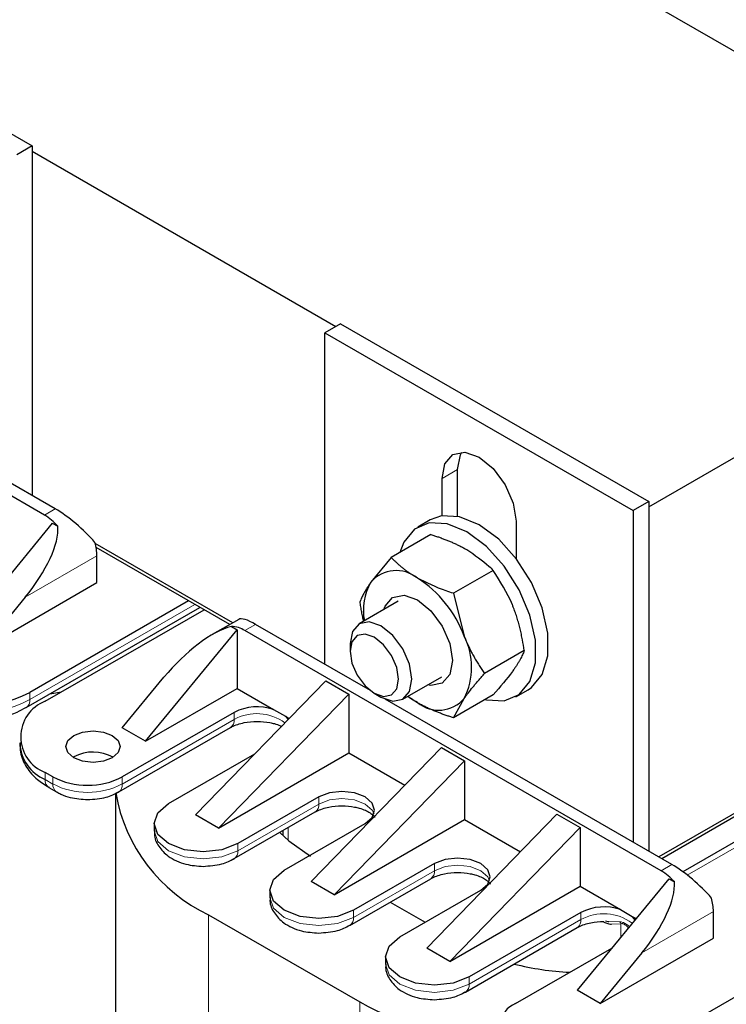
# Model space of a CAD drawing. Header units: millimetres. Extents: x 5 to 418, y 2 to 292.
# Tile 34 of 43: x 356 to 369, y 103 to 121. Entities that reach past the tile are written whole.
import ezdxf

# ---------------------------------------------------------------- set-up
doc = ezdxf.new("R2010")
doc.units = ezdxf.units.MM

msp = doc.modelspace()

# ---------------------------------------------------------------- linework, layer by layer
at = {"color": 7, "linetype": 'Continuous', "lineweight": 25}
for p, q in [((360.1657, 125.8309), (375.4621, 117.0005)), ((352.2178, 121.2427), (356.1157, 118.9925)), ((356.1157, 118.9925), (355.8328, 118.8293)), ((356.1157, 118.9925), (356.1157, 112.5746)), ((356.1157, 118.8946), (361.6876, 115.6779)), ((367.4294, 112.3633), (375.4621, 117.0005)), ((356.3419, 112.2154), (348.7052, 116.624)), ((361.7725, 115.7269), (361.4897, 115.5636)), ((361.7725, 115.7269), (367.4294, 112.4613)), ((361.4897, 115.5636), (367.1465, 112.298)), ((361.4897, 109.4723), (361.4897, 115.5636)), ((356.5399, 112.3297), (352.0316, 114.9323)), ((363.9221, 112.1921), (363.9221, 113.0489)), ((363.6393, 112.2018), (363.6393, 112.8856)), ((367.4294, 112.4613), (367.1465, 112.298)), ((367.1465, 112.298), (367.1465, 106.2067)), ((367.4294, 112.4613), (367.4294, 106.0434)), ((367.4294, 112.3633), (367.4294, 106.0434)), ((363.4182, 112.1255), (363.1919, 111.9949)), ((364.9969, 112.1018), (364.9969, 111.4181)), ((356.4834, 112.0685), (354.8004, 110.0191)), ((356.4834, 112.0685), (356.5885, 112.0077)), ((363.4319, 111.8581), (362.7036, 111.4377)), ((359.7986, 110.2361), (357.2729, 111.6942)), ((359.742, 110.2034), (357.2891, 111.6195)), ((357.3036, 110.9743), (357.3036, 111.4642)), ((362.7036, 111.4377), (362.3294, 110.98)), ((364.5749, 111.1982), (363.8467, 110.7778)), ((355.2247, 109.7742), (357.3036, 110.9743)), ((355.9897, 110.7057), (355.2247, 109.7742)), ((363.8467, 110.7778), (364.044, 109.9902)), ((356.0069, 108.6806), (359.1934, 110.5201)), ((358.9865, 110.6396), (356.0732, 108.9578)), ((356.3561, 108.7945), (359.2694, 110.4763)), ((362.8321, 110.6325), (362.1163, 110.2193)), ((359.9061, 110.2982), (359.4222, 110.0188)), ((375.4621, 110.4682), (367.6133, 105.9372)), ((375.4621, 110.4028), (367.6699, 105.9045)), ((359.7723, 110.1698), (359.8775, 110.1091)), ((362.3249, 108.9901), (360.2169, 110.2071)), ((380.8785, 110.215), (367.3869, 102.4265)), ((375.9809, 110.239), (368.0567, 105.6645)), ((358.1945, 108.0597), (359.8775, 110.1091)), ((359.8775, 110.1091), (359.8775, 109.0312)), ((367.6556, 105.6842), (360.0189, 110.0928)), ((361.9506, 109.853), (361.9506, 109.7128)), ((365.1465, 109.7251), (364.4182, 109.3047)), ((357.7703, 108.3046), (358.5352, 109.2362)), ((362.9162, 108.8336), (363.632, 109.2469)), ((358.1945, 108.0597), (359.8775, 109.0312)), ((361.5038, 109.1702), (359.1138, 106.7126)), ((359.8775, 109.0312), (360.5467, 108.6449)), ((361.5038, 109.1702), (361.9281, 108.9253)), ((356.4434, 108.9326), (356.6563, 108.9678)), ((361.9281, 108.9253), (359.5381, 106.4677)), ((361.9281, 108.9253), (361.9281, 107.8474)), ((362.3947, 108.9434), (362.5162, 108.8733)), ((364.5749, 108.9119), (363.8467, 108.4915)), ((363.8467, 108.4915), (364.044, 108.847)), ((364.9917, 108.8771), (365.218, 109.0078)), ((367.8536, 105.7984), (362.5953, 108.834)), ((359.8209, 108.5904), (357.7703, 107.4066)), ((360.5467, 108.6449), (360.7639, 108.5195)), ((360.7639, 108.5195), (360.8325, 108.4799)), ((357.704, 107.1294), (359.7546, 108.3132)), ((358.1945, 108.0597), (357.7703, 108.3046)), ((363.6251, 107.9456), (361.2351, 105.488)), ((363.6251, 107.9456), (364.0494, 107.7007)), ((356.8793, 107.7739), (356.8658, 107.7658)), ((358.6188, 106.9167), (360.2, 107.8295)), ((359.5381, 106.4677), (361.9281, 107.8474)), ((361.9281, 107.8474), (362.9538, 107.2553)), ((361.6594, 105.2431), (364.0494, 107.7007)), ((364.0494, 107.7007), (364.0494, 106.6228)), ((356.4975, 107.4066), (356.3561, 107.4882)), ((356.4224, 107.2111), (356.5638, 107.1294)), ((357.6437, 107.1026), (357.6437, 89.7529)), ((357.6899, 107.1226), (357.7022, 107.1284)), ((361.3765, 107.0392), (359.8916, 106.182)), ((359.5381, 106.4677), (359.1138, 106.7126)), ((359.8253, 105.9048), (361.3102, 106.762)), ((363.3564, 104.2634), (365.7464, 106.721)), ((365.7464, 106.721), (366.1707, 106.4761)), ((358.3552, 106.5494), (358.3552, 106.4187)), ((360.7401, 105.6921), (362.2251, 106.5494)), ((361.6594, 105.2431), (364.0494, 106.6228)), ((364.0494, 106.6228), (365.0751, 106.0307)), ((360.7171, 106.4196), (360.7171, 106.3312)), ((363.7807, 104.0185), (366.1707, 106.4761)), ((366.1707, 106.4761), (366.1707, 105.3982)), ((359.8112, 105.898), (359.8235, 105.9038)), ((363.4978, 105.8146), (362.0129, 104.9574)), ((361.6594, 105.2431), (361.2351, 105.488)), ((361.9466, 104.6802), (363.4316, 105.5374)), ((367.7971, 105.5372), (366.1141, 103.4878)), ((367.7971, 105.5372), (367.9022, 105.4765)), ((360.4765, 105.3247), (360.4765, 105.1941)), ((362.8615, 104.4675), (364.3464, 105.3247)), ((363.7807, 104.0185), (366.1707, 105.3982)), ((366.1707, 105.3982), (366.9106, 104.9711)), ((362.6864, 105.1073), (363.328, 104.7369)), ((359.3542, 104.8756), (362.1261, 103.2754)), ((366.1849, 104.9165), (364.1342, 103.7328)), ((366.9106, 104.9711), (367.1279, 104.8457)), ((368.6173, 104.443), (368.6173, 104.9329)), ((367.1279, 104.8457), (367.1966, 104.806)), ((364.068, 103.4556), (366.1186, 104.6394)), ((366.5384, 103.2429), (368.6173, 104.443)), ((363.7807, 104.0185), (363.3564, 104.2634)), ((364.9828, 103.2429), (366.7515, 104.264)), ((367.3034, 104.1744), (366.5384, 103.2429)), ((362.5978, 104.1001), (362.5978, 103.9695)), ((364.0538, 103.4488), (364.0661, 103.4546)), ((366.5384, 103.2429), (366.1141, 103.4878))]:
    msp.add_line(p, q, dxfattribs=at)
at = {"color": 7, "linetype": 'Continuous', "lineweight": 18}
for p, q in [((363.9221, 113.0489), (363.6393, 112.8856)), ((356.5399, 112.3297), (356.3419, 112.2154)), ((357.3036, 111.4642), (355.9897, 110.7057)), ((359.0997, 110.5743), (356.0732, 108.8271)), ((360.2169, 110.2071), (360.0189, 110.0928)), ((368.1376, 105.603), (376.1409, 110.2232)), ((356.0732, 108.8271), (356.0732, 108.9578)), ((359.8209, 108.5904), (359.8209, 108.4597)), ((359.8209, 108.4597), (357.7703, 107.2759)), ((356.3561, 107.3576), (356.3561, 107.4882)), ((356.4975, 107.2759), (356.4975, 107.4066)), ((357.7703, 107.2759), (357.7703, 107.4066)), ((356.4975, 107.2759), (356.3561, 107.3576)), ((361.3765, 107.0392), (361.3765, 106.9086)), ((361.3765, 106.9086), (359.8916, 106.0513)), ((360.8108, 106.2438), (360.8108, 106.4737)), ((359.8916, 106.0513), (359.8916, 106.182)), ((363.4978, 105.8146), (363.4978, 105.6839)), ((367.8536, 105.7984), (367.6556, 105.6842)), ((363.4978, 105.6839), (362.0129, 104.8267)), ((359.3542, 104.8756), (359.3542, 87.3689)), ((362.0129, 104.8267), (362.0129, 104.9574)), ((366.1849, 104.9165), (366.1849, 104.7859)), ((368.6173, 104.9329), (367.3034, 104.1744)), ((366.1849, 104.7859), (364.1342, 103.6021)), ((366.695, 104.7496), (366.8951, 104.7455)), ((366.749, 104.704), (366.9202, 104.7106)), ((366.9202, 104.7106), (366.9202, 104.4695)), ((364.1342, 103.6021), (364.1342, 103.7328)), ((362.1261, 103.2754), (362.1261, 85.7688))]:
    msp.add_line(p, q, dxfattribs=at)
at = {"color": 7, "linetype": 'Continuous', "lineweight": 25, "flags": 128}
for points in [[(363.6393, 112.8856), (363.6909, 113.1557), (363.8381, 113.3251), (364.0583, 113.3679), (364.3181, 113.2776), (364.5779, 113.0679), (364.7981, 112.7709), (364.9452, 112.4316), (364.9969, 112.1018)], [(363.9221, 113.0489), (363.9738, 113.319), (364.0009, 113.3698)], [(365.218, 109.0078), (365.28, 109.0489), (365.4759, 109.2877), (365.5779, 109.6302), (365.5779, 110.0485), (365.4759, 110.5089), (365.28, 110.9739), (365.0062, 111.4059), (364.6767, 111.7699), (364.3181, 112.0364), (363.9595, 112.1839), (363.63, 112.2004), (363.4182, 112.1255)], [(364.4248, 108.8252), (364.4504, 108.8188), (364.7799, 108.8023), (365.0537, 108.9182), (365.2496, 109.1571), (365.3517, 109.4996), (365.3517, 109.9179), (365.2496, 110.3782), (365.0537, 110.8432), (364.7799, 111.2752), (364.4504, 111.6393), (364.0918, 111.9058), (363.7332, 112.0533), (363.4037, 112.0697), (363.1299, 111.9538), (362.934, 111.715), (362.8634, 111.5299)], [(362.5689, 110.4806), (362.5916, 110.5418), (362.7312, 110.7025), (362.9402, 110.7431), (363.1867, 110.6574), (363.4332, 110.4585), (363.6422, 110.1766), (363.7818, 109.8546), (363.8309, 109.5417), (363.7818, 109.2853), (363.6422, 109.1246), (363.4332, 109.084), (363.3688, 109.0949)], [(363.0819, 109.1999), (363.0389, 109.4748), (362.9162, 109.7575), (362.7327, 110.005), (362.5162, 110.1797), (362.2998, 110.255), (362.1162, 110.2193), (361.9936, 110.0782), (361.9506, 109.853), (361.9506, 109.853)], [(362.839, 109.1999), (362.8052, 109.4157), (362.7089, 109.6377), (362.5648, 109.8321), (362.3948, 109.9693), (362.2248, 110.0284), (362.0807, 110.0004), (361.9844, 109.8896), (361.9506, 109.7128), (361.9844, 109.497), (362.0807, 109.275), (362.2248, 109.0806), (362.3948, 108.9434), (362.5648, 108.8843), (362.7089, 108.9123), (362.8052, 109.0231), (362.839, 109.1999)], [(362.5162, 108.8733), (362.5162, 108.8732), (362.7327, 108.798), (362.9162, 108.8337), (363.0389, 108.9748), (363.0819, 109.1999)], [(363.0122, 108.889), (363.0575, 108.8548), (363.1867, 108.7704)], [(360.7639, 108.5195), (360.8062, 108.4683), (360.8121, 108.4589)], [(356.8793, 108.1658), (357.0415, 108.2284), (357.2329, 108.2504), (357.4242, 108.2284), (357.5864, 108.1658), (357.6948, 108.0722), (357.7329, 107.9617), (357.6948, 107.8513), (357.5864, 107.7576), (357.4242, 107.6951), (357.2329, 107.6731), (357.0415, 107.6951), (356.8793, 107.7576), (356.7709, 107.8513), (356.7329, 107.9617), (356.7709, 108.0722), (356.8793, 108.1658)], [(362.2251, 106.5494), (362.3551, 106.6617), (362.4008, 106.7943), (362.3551, 106.9268), (362.2251, 107.0392), (362.0304, 107.1143), (361.8008, 107.1407), (361.5712, 107.1143), (361.3765, 107.0392)], [(359.8916, 106.182), (359.5996, 106.0693), (359.2552, 106.0298), (358.9108, 106.0693), (358.6188, 106.182), (358.4237, 106.3505), (358.3552, 106.5494), (358.4237, 106.7482), (358.6188, 106.9167)], [(361.3102, 106.762), (361.3103, 106.7621), (361.3146, 106.7647)], [(360.6622, 106.388), (360.823, 106.2332), (361.221, 105.9532)], [(364.3464, 105.3247), (364.4764, 105.4371), (364.5221, 105.5697), (364.4764, 105.7022), (364.3464, 105.8146), (364.1517, 105.8897), (363.9221, 105.916), (363.6925, 105.8897), (363.4978, 105.8146)], [(362.0129, 104.9574), (361.7209, 104.8447), (361.3765, 104.8052), (361.0321, 104.8447), (360.7401, 104.9574), (360.545, 105.1259), (360.4765, 105.3247), (360.545, 105.5236), (360.7401, 105.6921)], [(363.4316, 105.5374), (363.4316, 105.5374), (363.4359, 105.5401)], [(367.1775, 104.7827), (367.1701, 104.7944), (367.1279, 104.8457)], [(366.1186, 104.6394), (366.1186, 104.6394), (366.1229, 104.642)], [(364.1342, 103.7328), (363.8423, 103.6201), (363.4978, 103.5806), (363.1534, 103.6201), (362.8615, 103.7328), (362.6664, 103.9013), (362.5978, 104.1001), (362.6664, 104.299), (362.8615, 104.4675)]]:
    msp.add_lwpolyline(points, dxfattribs=at)
at = {"color": 7, "linetype": 'Continuous', "lineweight": 18, "flags": 128}
for points in [[(362.39, 106.729), (362.3551, 106.7962), (362.2251, 106.9086), (362.0304, 106.9836), (361.8008, 107.01), (361.5712, 106.9836), (361.3765, 106.9086)], [(359.8916, 106.0513), (359.5996, 105.9387), (359.2552, 105.8992), (358.9108, 105.9387), (358.6188, 106.0513), (358.4237, 106.2199), (358.3552, 106.4187)], [(364.5113, 105.5043), (364.4764, 105.5716), (364.3464, 105.6839), (364.1517, 105.759), (363.9221, 105.7854), (363.6925, 105.759), (363.4978, 105.6839)], [(362.0129, 104.8267), (361.7209, 104.7141), (361.3765, 104.6745), (361.0321, 104.7141), (360.7401, 104.8267), (360.545, 104.9953), (360.4765, 105.1941)], [(364.1342, 103.6021), (363.8423, 103.4895), (363.4978, 103.4499), (363.1534, 103.4895), (362.8615, 103.6021), (362.6664, 103.7707), (362.5978, 103.9695)]]:
    msp.add_lwpolyline(points, dxfattribs=at)
at = {"color": 7, "linetype": 'Continuous', "lineweight": 25}
for centre, radius, start, end in [((355.8263, 111.353), 1.0048, 40.66492, 59.12634), ((356.348, 111.4543), 0.9556, 0.59619, 15.73941), ((362.7973, 110.58), 0.6156, 50.75183, 139.4672), ((362.0279, 109.2473), 2.1487, 20.22711, 57.36203), ((363.2117, 110.4711), 1.0185, 150.02213, 191.11699), ((359.7449, 109.6489), 0.5216, 58.31429, 86.99155), ((362.9008, 109.4186), 1.2782, 333.43643, 26.56357), ((354.9419, 111.1413), 2.4592, 242.60967, 297.39033), ((363.5762, 109.2471), 0.6156, 230.75183, 319.4672), ((356.604, 108.1414), 0.6986, 110.78342, 249.21658), ((360.2488, 107.7528), 0.9405, 71.53486, 117.06127), ((356.6477, 108.0598), 0.7604, 182.16336, 247.44799), ((357.2323, 107.1172), 0.7456, 60.45053, 118.25641), ((357.1339, 108.6348), 1.3833, 242.60967, 297.39033), ((360.6476, 107.6294), 3.0424, 189.74292, 244.84072), ((367.14, 104.8217), 1.0048, 40.66492, 59.12634), ((367.6617, 104.923), 0.9556, 0.59619, 15.73941), ((366.6127, 104.079), 0.9405, 71.53486, 117.06127), ((366.2195, 108.9468), 5.1335, 255.79252, 267.33106), ((365.8537, 110.0879), 7.7657, 241.31345, 262.38508), ((365.1222, 102.8755), 0.393, 110.78342, 249.21658), ((366.6684, 110.0618), 7.7374, 278.08851, 298.70775)]:
    msp.add_arc(centre, radius, start, end, dxfattribs=at)
at = {"color": 7, "linetype": 'Continuous', "lineweight": 18}
for centre, radius, start, end in [((354.9419, 111.0107), 2.4592, 242.60967, 297.39033), ((355.9173, 108.8096), 0.1569, 303.95942, 6.3945), ((360.2398, 107.7045), 0.8637, 53.50089, 119.01761), ((359.6641, 108.4424), 0.1578, 305.01333, 6.29885), ((356.5129, 107.3403), 0.1578, 173.70115, 234.98667), ((356.6537, 107.2585), 0.1572, 173.63406, 235.72409), ((357.1339, 108.5042), 1.3833, 242.60967, 297.39033), ((357.6143, 107.2585), 0.157, 304.06107, 6.38534), ((361.2143, 106.8932), 0.163, 307.97954, 5.41867), ((359.7356, 106.0339), 0.157, 304.06107, 6.38534), ((363.3356, 105.6686), 0.163, 307.97954, 5.41867), ((366.6031, 104.0352), 0.8594, 52.64247, 119.12433), ((361.861, 104.8073), 0.1531, 303.63755, 7.29774), ((366.0226, 104.7705), 0.163, 307.97954, 5.41867), ((366.8443, 104.6824), 0.081, 20.34719, 51.20847), ((363.9782, 103.5846), 0.157, 304.06107, 6.38534)]:
    msp.add_arc(centre, radius, start, end, dxfattribs=at)
at = {"color": 7, "linetype": 'Continuous', "lineweight": 25}
for centre, major_axis, ratio, start_param, end_param in [((356.8445, 111.8523), (0.6282, -0.5581), 0.2415771, 1.0629477, 2.276173), ((355.424, 111.0323), (1.0613, 1.2125), 0.398878, 4.791202, 5.9109715), ((360.5215, 109.7297), (0.6282, -0.5581), 0.2415771, 2.276173, 3.0614899), ((359.1009, 108.9096), (1.0613, 1.2125), 0.398878, 0.5298398, 1.6496093), ((368.1582, 105.3211), (0.6282, -0.5581), 0.2415771, 1.0629477, 2.276173), ((366.7377, 104.501), (1.0613, 1.2125), 0.398878, 4.791202, 5.9109715)]:
    msp.add_ellipse(centre, major_axis=major_axis, ratio=ratio, start_param=start_param, end_param=end_param, dxfattribs=at)
for points, knots in [([(363.4319, 111.8581), (363.4552, 111.8506), (363.5019, 111.8355), (363.5709, 111.8118), (363.6391, 111.7873), (363.7064, 111.7618), (363.7728, 111.7351), (363.838, 111.7073), (363.9018, 111.6783), (363.9657, 111.6474), (364.0293, 111.6145), (364.071, 111.591), (364.0918, 111.5792)], [0, 0, 0, 0, 0.0977438, 0.1955287, 0.2934562, 0.3914407, 0.4901065, 0.5888494, 0.6878483, 0.7869433, 0.8934041, 1, 1, 1, 1]), ([(364.0918, 111.5792), (364.2373, 111.4816), (364.4162, 111.3616), (364.5499, 111.224), (364.5749, 111.1982)], [0, 0, 0, 0, 0.8126371, 1, 1, 1, 1]), ([(363.1867, 111.0567), (363.1663, 111.0687), (363.1256, 111.0927), (363.0689, 111.1293), (363.0158, 111.1658), (362.9662, 111.2022), (362.9184, 111.2395), (362.8723, 111.2776), (362.8277, 111.3166), (362.7848, 111.3564), (362.7433, 111.3967), (362.7168, 111.424), (362.7036, 111.4377)], [0, 0, 0, 0, 0.1064601, 0.2130567, 0.3106208, 0.4082796, 0.5062025, 0.6042041, 0.7030136, 0.8018851, 0.9009199, 1, 1, 1, 1]), ([(364.9491, 110.5127), (364.9423, 110.5301), (364.8445, 110.7781), (364.7048, 110.9958), (364.5749, 111.1982)], [0, 0, 0, 0, 0.0701742, 1, 1, 1, 1]), ([(363.8467, 110.7778), (363.802, 110.7922), (363.5637, 110.8694), (363.3557, 110.9727), (363.1867, 111.0567)], [0, 0, 0, 0, 0.1873629, 1, 1, 1, 1]), ([(362.3294, 110.98), (362.3227, 110.9705), (362.3051, 110.9452), (362.2686, 110.8901), (362.233, 110.832), (362.2024, 110.7769), (362.1816, 110.7368), (362.1631, 110.6981), (362.1464, 110.6605), (362.1368, 110.6365), (362.132, 110.6245)], [0, 0, 0, 0, 0.0699962, 0.1848875, 0.4152015, 0.5314608, 0.6478485, 0.7650125, 0.882467, 1, 1, 1, 1]), ([(362.1986, 110.2668), (362.1929, 110.2914), (362.1802, 110.347), (362.1631, 110.4346), (362.1464, 110.5292), (362.1368, 110.5927), (362.132, 110.6245)], [0, 0, 0, 0, 0.20816603, 0.47161632, 0.73571994, 1, 1, 1, 1]), ([(365.1465, 109.7251), (365.1361, 109.7919), (365.1205, 109.8921), (365.0936, 110.0245), (365.071, 110.1236), (365.0454, 110.2223), (365.0167, 110.3204), (364.985, 110.4175), (364.9611, 110.4809), (364.9491, 110.5127)], [0, 0, 0, 0, 0.2473704, 0.3712166, 0.4953281, 0.6209981, 0.7468521, 0.8733138, 1, 1, 1, 1]), ([(364.044, 109.9902), (364.0509, 109.9728), (364.069, 109.9269), (364.1128, 109.8255), (364.1661, 109.7161), (364.224, 109.6099), (364.2697, 109.5314), (364.3175, 109.4544), (364.3669, 109.3786), (364.4011, 109.3293), (364.4182, 109.3047)], [0, 0, 0, 0, 0.0699962, 0.1849133, 0.4152015, 0.5314608, 0.6478485, 0.7650125, 0.882467, 1, 1, 1, 1]), ([(365.1465, 109.7251), (365.1361, 109.6996), (365.1205, 109.6613), (365.0936, 109.6062), (365.071, 109.563), (365.0454, 109.5179), (365.0167, 109.4705), (364.985, 109.4213), (364.9611, 109.3868), (364.9491, 109.3695)], [0, 0, 0, 0, 0.2473621, 0.3712166, 0.4953281, 0.6209981, 0.7468521, 0.8733138, 1, 1, 1, 1]), ([(364.044, 108.847), (364.0509, 108.8567), (364.069, 108.8823), (364.1128, 108.9415), (364.1661, 109.0098), (364.224, 109.0807), (364.2697, 109.1352), (364.3175, 109.1908), (364.3669, 109.2473), (364.4011, 109.2856), (364.4182, 109.3047)], [0, 0, 0, 0, 0.0699962, 0.1848875, 0.4152015, 0.5314608, 0.6478485, 0.7650125, 0.882467, 1, 1, 1, 1]), ([(364.9491, 109.3695), (364.9423, 109.3599), (364.8445, 109.2218), (364.7048, 109.0612), (364.5749, 108.9119)], [0, 0, 0, 0, 0.0701742, 1, 1, 1, 1]), ([(363.1867, 108.7704), (363.1448, 108.794), (363.08, 108.8305), (363.0309, 108.8743), (363.0136, 108.8898)], [0, 0, 0, 0, 0.64623207, 1, 1, 1, 1]), ([(354.9419, 108.4213), (355.1001, 108.4293), (355.3191, 108.4404), (355.6161, 108.5123), (355.8217, 108.58), (355.95, 108.6534), (356.003, 108.6837)], [0, 0, 0, 0, 0.407127, 0.5634384, 0.8195314, 1, 1, 1, 1]), ([(363.8467, 108.4915), (363.8244, 108.4987), (363.7797, 108.5131), (363.712, 108.5362), (363.6434, 108.5608), (363.5742, 108.587), (363.5061, 108.6143), (363.4392, 108.6429), (363.3736, 108.6727), (363.3094, 108.7039), (363.2469, 108.7364), (363.2068, 108.759), (363.1867, 108.7704)], [0, 0, 0, 0, 0.0934816, 0.186999, 0.2877387, 0.38854, 0.4895521, 0.5906468, 0.6927064, 0.7948718, 0.8973755, 1, 1, 1, 1]), ([(359.7601, 108.3137), (359.768, 108.3191), (359.7988, 108.3398), (359.8847, 108.3726), (360.0345, 108.4143), (360.1625, 108.4214), (360.2452, 108.4259)], [0, 0, 0, 0, 0.08505378, 0.33050049, 0.56765964, 1, 1, 1, 1]), ([(360.2452, 108.4259), (360.3247, 108.4217), (360.4353, 108.4158), (360.5767, 108.382), (360.6352, 108.3592), (360.6703, 108.3456)], [0, 0, 0, 0, 0.50662783, 0.70475456, 1, 1, 1, 1]), ([(360.669, 108.3465), (360.6758, 108.3434), (360.6835, 108.3399), (360.689, 108.3337), (360.6896, 108.333)], [0, 0, 0, 0, 0.8899538, 1, 1, 1, 1]), ([(355.9011, 108.037), (355.8979, 107.9774), (355.8896, 107.8191), (356.004, 107.5796), (356.1851, 107.3617), (356.353, 107.2602), (356.4276, 107.2151)], [0, 0, 0, 0, 0.17831705, 0.47316868, 0.76597807, 1, 1, 1, 1]), ([(356.5671, 107.1327), (356.5914, 107.1177), (356.6661, 107.0717), (356.8535, 107.0094), (357.0262, 106.9965), (357.1339, 106.9885)], [0, 0, 0, 0, 0.1540766, 0.472609, 1, 1, 1, 1]), ([(357.1339, 106.9885), (357.25, 106.9975), (357.4109, 107.0099), (357.5969, 107.0718), (357.6658, 107.1131), (357.6998, 107.1335)], [0, 0, 0, 0, 0.5680735, 0.7867407, 1, 1, 1, 1]), ([(361.3157, 106.7625), (361.3236, 106.7679), (361.3545, 106.7886), (361.4404, 106.8217), (361.5901, 106.862), (361.7984, 106.8827), (361.9914, 106.864), (362.1333, 106.8304), (362.2334, 106.7946), (362.3206, 106.747), (362.3765, 106.7011), (362.4004, 106.6665), (362.4004, 106.6641), (362.4004, 106.6629)], [0, 0, 0, 0, 0.0299329, 0.1163128, 0.1997761, 0.3519294, 0.4992312, 0.5568365, 0.6461485, 0.7324341, 0.8186, 0.9067048, 1, 1, 1, 1]), ([(358.3643, 106.4179), (358.3617, 106.3971), (358.3494, 106.2979), (358.4319, 106.121), (358.5819, 105.9618), (358.7604, 105.8603), (358.9735, 105.7833), (359.147, 105.7713), (359.2552, 105.7639)], [0, 0, 0, 0, 0.0531428, 0.2544293, 0.4666816, 0.6111928, 0.7575981, 1, 1, 1, 1]), ([(359.2552, 105.7639), (359.3713, 105.7729), (359.5322, 105.7853), (359.7182, 105.8472), (359.7871, 105.8885), (359.8211, 105.9089)], [0, 0, 0, 0, 0.5680735, 0.7867407, 1, 1, 1, 1]), ([(363.437, 105.5379), (363.4449, 105.5433), (363.4758, 105.564), (363.5617, 105.5971), (363.7115, 105.6374), (363.9197, 105.6581), (364.1127, 105.6394), (364.2546, 105.6058), (364.3547, 105.57), (364.4419, 105.5224), (364.4978, 105.4765), (364.5218, 105.4419), (364.5218, 105.4395), (364.5218, 105.4383)], [0, 0, 0, 0, 0.0299329, 0.1163128, 0.1997761, 0.3519294, 0.4992312, 0.5568365, 0.6461485, 0.7324341, 0.8186, 0.9067048, 1, 1, 1, 1]), ([(360.4856, 105.1933), (360.483, 105.1725), (360.4707, 105.0732), (360.5533, 104.8963), (360.7032, 104.7372), (360.8817, 104.6357), (361.0948, 104.5587), (361.2683, 104.5467), (361.3765, 104.5393)], [0, 0, 0, 0, 0.0531428, 0.2544293, 0.4666816, 0.6111928, 0.7575981, 1, 1, 1, 1]), ([(366.124, 104.6399), (366.132, 104.6452), (366.1628, 104.666), (366.2487, 104.6988), (366.3985, 104.7405), (366.5265, 104.7475), (366.6091, 104.7521)], [0, 0, 0, 0, 0.08505378, 0.33050049, 0.56765964, 1, 1, 1, 1]), ([(366.5871, 104.7499), (366.637, 104.7269), (366.6939, 104.7005), (366.7429, 104.7036), (366.749, 104.704)], [0, 0, 0, 0, 0.8756652, 1, 1, 1, 1]), ([(366.6345, 104.7624), (366.6522, 104.7566), (366.6731, 104.7497), (366.692, 104.7496), (366.695, 104.7496)], [0, 0, 0, 0, 0.84318091, 1, 1, 1, 1]), ([(361.3765, 104.5393), (361.4927, 104.5483), (361.6535, 104.5607), (361.8397, 104.6226), (361.9086, 104.664), (361.9427, 104.6844)], [0, 0, 0, 0, 0.5677248, 0.7862578, 1, 1, 1, 1]), ([(362.6069, 103.9686), (362.6044, 103.9479), (362.5921, 103.8486), (362.6746, 103.6717), (362.8245, 103.5126), (363.003, 103.4111), (363.2161, 103.334), (363.3897, 103.3221), (363.4978, 103.3147)], [0, 0, 0, 0, 0.0531428, 0.2544293, 0.4666816, 0.6111928, 0.7575981, 1, 1, 1, 1]), ([(363.4978, 103.3147), (363.614, 103.3236), (363.7748, 103.3361), (363.9609, 103.3979), (364.0298, 103.4393), (364.0638, 103.4597)], [0, 0, 0, 0, 0.5680735, 0.7867407, 1, 1, 1, 1])]:
    msp.add_open_spline(points, degree=3, knots=knots, dxfattribs=at)
at = {"color": 7, "linetype": 'Continuous', "lineweight": 18}
for points, knots in [([(366.8951, 104.7455), (366.9138, 104.7438), (366.9512, 104.7404), (367.0162, 104.706), (367.0562, 104.6751), (367.0764, 104.6596)], [0, 0, 0, 0, 0.3320257, 0.6629696, 1, 1, 1, 1]), ([(367.0577, 104.6369), (367.0464, 104.6474), (367.0262, 104.6663), (366.9965, 104.6918), (366.9731, 104.7062), (366.9565, 104.7115), (366.939, 104.7141), (366.928, 104.712), (366.9202, 104.7106)], [0, 0, 0, 0, 0.25969581, 0.46600206, 0.62896515, 0.70815675, 0.79468395, 1, 1, 1, 1])]:
    msp.add_open_spline(points, degree=3, knots=knots, dxfattribs=at)

doc.saveas('drawing.dxf')
